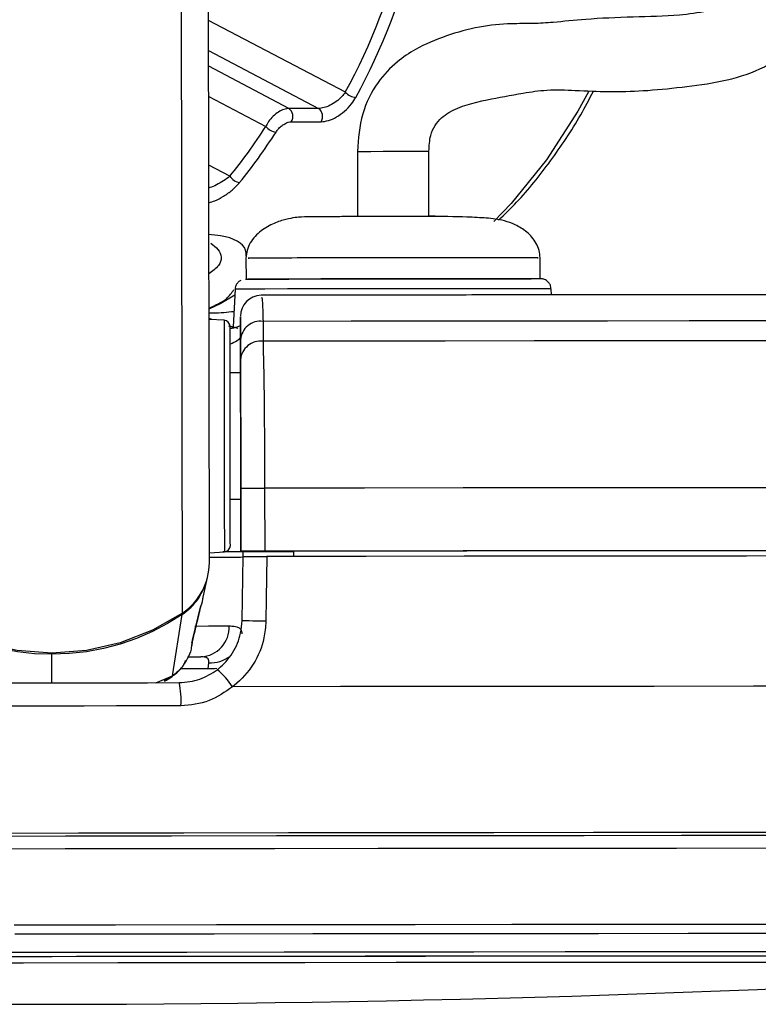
# Paper-space layout 'Surface plate' of a CAD drawing. Header units: millimetres. Extents: x 65420 to 443956, y 26941 to 406945.
# Tile 45 of 71: x 371390 to 373148, y 143386 to 145729. Entities that reach past the tile are written whole.
import ezdxf

# ---------------------------------------------------------------- set-up
doc = ezdxf.new("R2010")
doc.units = ezdxf.units.MM

psp = doc.layouts.new('Surface plate')

# ---------------------------------------------------------------- linework, layer by layer
at = {"color": 7, "linetype": 'Continuous', "lineweight": 25, "ltscale": 50}
for p, q in [((371841.25, 144436.7), (371831.22, 151920.63)), ((372101.27, 145517.75), (372030.55, 145517.75)), ((372036.31, 145486.07), (372107.03, 145486.07)), ((372193.79, 145415.56), (372194, 145260.35)), ((372363.96, 145261.92), (372363.75, 145415.79)), ((371928.45, 145161.4), (371928.51, 145111.44)), ((372628.51, 145112.34), (372628.44, 145162.34)), ((371902.3, 145087.67), (371897.72, 144997.82)), ((372655.57, 145074), (372654.78, 145088.69)), ((371901.56, 145073.21), (371868.47, 145053.36)), ((371868.47, 145053.36), (371839.63, 145040.15)), ((371847.21, 145015.53), (371839.66, 145018.77)), ((371876.26, 145014.05), (371840.47, 145015.87)), ((371915.46, 145017.71), (371915.52, 144977.46)), ((371909.99, 144994.29), (371890.31, 144999.96)), ((371969, 145011.1), (371968.98, 144963.8)), ((371915.52, 144977.46), (371915.64, 144888.35)), ((371915.6, 144919.95), (371915.53, 144967.25)), ((371915.64, 144888.35), (371890.64, 144888.32)), ((371915.64, 144888.35), (371915.64, 144888.36)), ((371915.84, 144741.18), (371916.21, 144463.57)), ((371916.21, 144463.99), (371916.01, 144613.98)), ((371972.76, 144614.13), (371972.97, 144464.13)), ((371891.04, 144588.32), (371916.04, 144588.35)), ((371916.21, 144463.15), (371916.04, 144588.35)), ((371916.04, 144588.35), (371916.21, 144462.89)), ((371841.22, 144460.63), (371877, 144462.55)), ((371916.21, 144463.99), (371916.21, 144463.57)), ((371916.21, 144463.57), (372041.21, 144463.74)), ((371916.21, 144463.15), (371916.21, 144462.89)), ((371921.66, 144463.15), (371916.21, 144463.15)), ((371921.47, 144451.05), (371921.67, 144463.58)), ((372041.21, 144464.04), (372041.21, 144463.74)), ((372041.21, 144464.04), (372041.23, 144451.7)), ((372041.21, 144463.74), (372041.22, 144451.71)), ((371919, 144298.87), (371921.47, 144451.49)), ((371826.25, 144355.14), (371836.83, 144401.17)), ((371753.86, 144167.72), (371776.66, 144313.88)), ((371801.4, 144252.79), (371820.88, 144334.45)), ((371820.04, 144331.03), (371821.01, 144334.42)), ((371798.55, 144234.71), (371800.58, 144243.53)), ((371799.81, 144247.16), (371801.63, 144252.73)), ((371788.95, 144212.59), (371821.32, 144212.62)), ((371838.28, 144184.04), (371840.01, 144198.79))]:
    psp.add_line(p, q, dxfattribs=at)
at = {"color": 8, "linetype": 'Continuous', "lineweight": 25, "ltscale": 50}
for p, q in [((371777.13, 144316.88), (371767.35, 151605.32)), ((372164.86, 145556.23), (371839.52, 145727.35)), ((371839.61, 145655.37), (372101.27, 145517.75)), ((372030.55, 145517.75), (371839.66, 145618.15)), ((371839.76, 145546.17), (371975.41, 145474.83)), ((371890.03, 145356.45), (371839.98, 145382.78)), ((371899.89, 144995.54), (371887.49, 144999.92)), ((371466.63, 144150.92), (371466.54, 144218.75)), ((371838.28, 144184.04), (371771.81, 144183.97)), ((371713.85, 144151.24), (371753.86, 144167.72)), ((371733.47, 144156.4), (371753.86, 144167.72))]:
    psp.add_line(p, q, dxfattribs=at)
at = {"color": 8, "linetype": 'Continuous', "lineweight": 25, "ltscale": 50, "flags": 128}
for points in [[(372743.49, 145557.38), (372718.27, 145511.58), (372643.34, 145395.16), (372559.63, 145291.38), (372518.63, 145248.4)], [(372195.1, 145415.56), (372194.27, 145415.57), (372204.31, 145415.63), (372225.56, 145415.69), (372254.99, 145415.75), (372288.01, 145415.8), (372319.6, 145415.83), (372345.05, 145415.83), (372360.29, 145415.82), (372363.27, 145415.77)], [(372544.59, 145088.9), (372481.18, 145088.88), (372408.29, 145088.83), (372329.34, 145088.75), (372248.01, 145088.64), (372168.11, 145088.51), (372093.37, 145088.37), (372027.29, 145088.22), (371972.96, 145088.06), (371932.92, 145087.92), (371909.04, 145087.78), (371902.3, 145087.67)], [(372654.78, 145088.69), (372651.34, 145088.75), (372631.71, 145088.83), (372595.56, 145088.88), (372544.59, 145088.9)], [(371876.26, 145014.05), (371876.25, 145013.94), (371876.27, 145002.59), (371876.31, 144973.23), (371876.37, 144927.85), (371876.45, 144869.56), (371876.54, 144802.33)], [(371876.54, 144802.33), (371876.64, 144730.73), (371876.73, 144659.64), (371876.82, 144593.92), (371876.9, 144538.04), (371876.95, 144495.8), (371876.99, 144470.09), (371877, 144462.55)], [(371806.35, 144286.11), (371806.79, 144286.11), (371839.09, 144286.2), (371866.61, 144286.28), (371888.76, 144286.36)], [(371858.98, 144185.26), (371853.45, 144184.45), (371838.28, 144184.04)], [(371376.96, 143574.98), (371618.12, 143575.3), (371858.46, 143575.6), (372096.67, 143575.86), (372331.43, 143576.11), (372561.48, 143576.32), (372785.56, 143576.5), (373002.43, 143576.65), (373210.92, 143576.77), (373409.89, 143576.85), (373598.25, 143576.9), (373774.96, 143576.92)], [(371378.26, 143553.21), (371616.03, 143553.52), (371852.98, 143553.81), (372087.84, 143554.08), (372319.3, 143554.32), (372546.11, 143554.53), (372767.03, 143554.7), (372980.85, 143554.85), (373186.41, 143554.97), (373382.57, 143555.05), (373568.28, 143555.1), (373742.51, 143555.12)], [(371321.62, 143509.69), (371555.03, 143510), (371787.96, 143510.3), (372019.04, 143510.56), (372246.96, 143510.8), (372470.42, 143511.01), (372688.13, 143511.19), (372898.85, 143511.34), (373101.38, 143511.46), (373294.54, 143511.54), (373477.24, 143511.59), (373648.43, 143511.6)]]:
    psp.add_lwpolyline(points, dxfattribs=at)
at = {"color": 7, "linetype": 'Continuous', "lineweight": 25, "ltscale": 50, "flags": 128}
for points in [[(372178.31, 145261.74), (372179.87, 145261.72), (372193.38, 145261.69)], [(372363.58, 145261.92), (372375.99, 145261.98), (372378.31, 145262.01)], [(371927.25, 145111.4), (371929.44, 145111.46), (371946.95, 145111.58), (371981.07, 145111.72), (372030.12, 145111.87), (372091.62, 145112.02), (372162.49, 145112.16), (372239.18, 145112.29), (372317.84, 145112.39), (372394.53, 145112.47), (372465.4, 145112.52), (372526.9, 145112.54)], [(371991.28, 145111.75), (371953.98, 145111.61), (371932.95, 145111.48), (371932.76, 145111.48)], [(372628.51, 145112.34), (372627.77, 145112.37), (372613.96, 145112.46), (372583.33, 145112.51), (372537.41, 145112.54), (372478.51, 145112.53), (372409.58, 145112.48), (372334.08, 145112.41), (372255.79, 145112.31), (372178.64, 145112.19), (372106.5, 145112.05), (372042.99, 145111.9), (371991.28, 145111.75)], [(372526.9, 145112.54), (372575.95, 145112.52), (372607.5, 145112.48)], [(371890.76, 144798.87), (371890.67, 144862.45), (371890.6, 144917.57), (371890.54, 144960.48), (371890.5, 144988.25), (371890.49, 144998.99), (371890.49, 144999.09)], [(373528.59, 145012.33), (373353.7, 145012.26), (373171.65, 145012.16), (372983.12, 145012.04), (372788.82, 145011.9), (372589.49, 145011.73), (372385.9, 145011.55), (372178.8, 145011.33), (371969, 145011.1)], [(373589.93, 144965.07), (373408.51, 144965), (373219.5, 144964.9), (373023.63, 144964.78), (372821.67, 144964.63), (372614.4, 144964.46), (372402.65, 144964.26), (372187.22, 144964.04), (371968.98, 144963.8)], [(371890.64, 144888.32), (371890.63, 144895.1), (371890.62, 144903.32)], [(371915.64, 144888.36), (371915.64, 144885.58), (371915.66, 144877.27), (371915.68, 144863.74), (371915.7, 144845.49), (371915.73, 144823.22), (371915.76, 144797.76), (371915.8, 144770.06), (371915.84, 144741.18)], [(371891.19, 144477.55), (371891.18, 144484.68), (371891.15, 144509), (371891.1, 144548.94), (371891.02, 144601.78), (371890.94, 144663.94), (371890.85, 144731.16), (371890.76, 144798.87)], [(371916.01, 144613.98), (371917.14, 144614), (371920.49, 144614.02), (371925.9, 144614.04), (371933.13, 144614.06), (371941.85, 144614.08), (371951.66, 144614.1), (371962.12, 144614.11), (371972.76, 144614.13)], [(373735, 144615.52), (373538.51, 144615.44), (373333.45, 144615.33), (373120.68, 144615.2), (372901.07, 144615.04), (372675.53, 144614.85), (372445, 144614.63), (372210.42, 144614.39), (371972.76, 144614.13)], [(371891.06, 144573.32), (371891.06, 144575.96), (371891.04, 144588.32)], [(371921.65, 144462.5), (371908.73, 144462.46), (371873.6, 144462.37)], [(371916.21, 144462.89), (371910.06, 144462.8), (371891.84, 144462.69), (371877.94, 144462.64)], [(371972.97, 144464.13), (371962.33, 144464.11), (371951.87, 144464.1), (371942.05, 144464.08), (371933.33, 144464.06), (371926.11, 144464.04), (371920.69, 144464.02), (371917.34, 144464), (371916.21, 144463.99)], [(373735.2, 144465.51), (373538.71, 144465.44), (373333.66, 144465.33), (373120.89, 144465.2), (372901.27, 144465.04), (372675.73, 144464.85), (372445.2, 144464.63), (372210.63, 144464.39), (371972.97, 144464.13)], [(373590.43, 144465.26), (373415.51, 144465.18), (373233.96, 144465.08), (373046.39, 144464.96), (372853.44, 144464.82), (372655.76, 144464.65), (372454.04, 144464.47), (372248.96, 144464.26), (372041.21, 144464.04)], [(371840.42, 144450.01), (371866.63, 144450.08), (371896.67, 144450.2), (371915.21, 144450.3), (371921.46, 144450.39)], [(371978.31, 144451.63), (371976.68, 144351.66), (371975.8, 144297.26)], [(373730.94, 144453.01), (373535.36, 144452.94), (373331.34, 144452.83), (373119.69, 144452.7), (372901.29, 144452.54), (372677.03, 144452.35), (372447.81, 144452.14), (372214.59, 144451.9), (371978.31, 144451.63)], [(371777.13, 144316.88), (371706, 144276.01), (371629.34, 144246.1), (371548.9, 144227.82), (371466.54, 144221.61), (371384.16, 144227.6), (371303.68, 144245.66), (371226.92, 144275.37), (371155.7, 144316.05)], [(371466.54, 144218.75), (371425.3, 144220.22), (371384.29, 144224.73), (371343.75, 144232.26), (371303.92, 144242.76), (371265.03, 144256.18), (371227.29, 144272.43), (371190.94, 144291.42), (371156.17, 144313.04)], [(371776.66, 144313.88), (371741.95, 144292.16), (371705.64, 144273.07), (371667.95, 144256.72), (371629.09, 144243.2), (371589.29, 144232.59), (371548.77, 144224.95), (371507.77, 144220.33), (371466.54, 144218.75)], [(371975.8, 144297.26), (371965.15, 144297.43), (371954.68, 144297.63), (371944.86, 144297.84), (371936.13, 144298.07), (371928.9, 144298.29), (371923.49, 144298.51), (371920.13, 144298.7), (371919, 144298.87)], [(371164.04, 144150.49), (371239.57, 144150.6), (371315.21, 144150.71), (371390.9, 144150.81), (371466.63, 144150.92), (371542.36, 144151.02), (371618.06, 144151.11), (371693.69, 144151.21), (371769.22, 144151.31)], [(373793.3, 144143.02), (373584.13, 144142.95), (373364.75, 144142.84), (373136.21, 144142.7), (372899.63, 144142.53), (372656.15, 144142.32), (372406.94, 144142.09), (372153.19, 144141.82), (371896.13, 144141.53)], [(371773.37, 144095.96), (371696.82, 144095.87), (371620.17, 144095.77), (371543.45, 144095.67), (371466.7, 144095.57), (371389.96, 144095.46), (371313.24, 144095.36), (371236.59, 144095.25), (371160.03, 144095.14)], [(373996.91, 143787.75), (373812.16, 143787.74), (373615.73, 143787.69), (373408.59, 143787.6), (373191.78, 143787.48), (372966.38, 143787.34), (372733.5, 143787.15), (372494.32, 143786.94), (372250.03, 143786.7), (372001.83, 143786.43), (371750.97, 143786.13), (371498.69, 143785.8), (371246.26, 143785.46)], [(373993.72, 143787.74), (373809.2, 143787.73), (373613.01, 143787.68), (373406.14, 143787.59), (373189.6, 143787.48), (372964.49, 143787.33), (372731.91, 143787.14), (372493.03, 143786.93), (372249.04, 143786.69), (372001.16, 143786.42), (371750.61, 143786.12), (371498.65, 143785.8), (371246.54, 143785.45)], [(373990.08, 143794.96), (373825.77, 143794.94), (373630.75, 143794.89), (373425.19, 143794.81), (373210.09, 143794.69), (372986.5, 143794.55), (372755.51, 143794.37), (372518.24, 143794.16), (372275.86, 143793.92), (372029.53, 143793.65), (371780.46, 143793.36), (371529.86, 143793.04), (371278.96, 143792.7)], [(371248.25, 143755.95), (371498.46, 143756.3), (371748.51, 143756.62), (371997.15, 143756.91), (372243.16, 143757.18), (372485.31, 143757.42), (372722.37, 143757.63), (372953.19, 143757.81), (373176.6, 143757.96), (373391.5, 143758.08), (373596.81, 143758.16), (373791.51, 143758.21), (373974.63, 143758.23)], [(371241.94, 143499.5), (371467.5, 143499.82), (371693.08, 143500.11), (371917.25, 143500.38), (372138.66, 143500.61), (372355.93, 143500.82), (372567.72, 143501), (372772.73, 143501.15), (372969.69, 143501.27), (373157.39, 143501.35), (373334.67, 143501.4), (373500.44, 143501.42)], [(371293.9, 143499.78), (371525.4, 143500.09), (371756.56, 143500.39), (371986.02, 143500.65), (372212.44, 143500.89), (372434.49, 143501.1), (372650.86, 143501.28), (372860.28, 143501.43), (373061.54, 143501.55), (373253.44, 143501.63), (373434.87, 143501.68), (373604.74, 143501.7)], [(374292.82, 143484.14), (374292.81, 143484.14), (374282.89, 143484.43), (374255.16, 143484.69), (374209.81, 143484.93), (374147.13, 143485.13), (374067.5, 143485.31), (373971.44, 143485.45), (373859.54, 143485.56), (373732.53, 143485.64), (373591.19, 143485.69), (373436.43, 143485.7), (373269.21, 143485.67), (373090.61, 143485.62), (372901.75, 143485.52), (372703.82, 143485.4), (372498.06, 143485.25), (372285.8, 143485.06), (372068.37, 143484.85), (371847.13, 143484.6), (371623.49, 143484.33), (371398.88, 143484.03), (371174.69, 143483.71)]]:
    psp.add_lwpolyline(points, dxfattribs=at)
at = {"color": 7, "linetype": 'Continuous', "lineweight": 25, "ltscale": 2500}
for centre, radius, start, end in [((372193.52, 145583.87), 39.82, 223.95323, 264.93586), ((372016.04, 145498.75), 23.91, 327.97261, 52.62947), ((372086.76, 145498.75), 23.91, 327.97261, 52.62947), ((372003.54, 145497.66), 36.23, 219.06799, 264.18913), ((371917.18, 145373.18), 31.89, 211.62967, 262.93312), ((371965.46, 145023.33), 50, 91.4878, 180.12902), ((371875.49, 144999.07), 15, 0.07703, 87.07703), ((371963.13, 144963.74), 47.73, 82.93503, 175.77589), ((371963.18, 144916.43), 47.72, 83.02184, 175.77622), ((371876.19, 144477.53), 15, 273.07703, 0.07703), ((371696.42, 144437.14), 144.83, 303.86502, 359.82755), ((371696, 144433.86), 144.57, 303.9106, 346.93448), ((371817.42, 144283.89), 71.37, 273.13226, 1.98528), ((371750.34, 144048.1), 173.16, 32.65327, 50.68333), ((371596.7, 144110.55), 177.27, 355.28147, 13.29295), ((371410.74, 185724.97), 42339.09, 266.251576, 273.902475)]:
    psp.add_arc(centre, radius, start, end, dxfattribs=at)
at = {"color": 8, "linetype": 'Continuous', "lineweight": 25, "ltscale": 2500}
for centre, radius, start, end in [((371768.64, 144313.02), 8.07, 6.09476, 22.92772), ((371843.94, 144277.13), 78.44, 267.12951, 306.17566)]:
    psp.add_arc(centre, radius, start, end, dxfattribs=at)
at = {"color": 7, "linetype": 'Continuous', "lineweight": 25, "ltscale": 2500}
for centre, major_axis, ratio, start_param, end_param in [((371373.3, 146394.17), (-11.9, 1379.97), 0.7186976, 4.0536593, 4.6693694), ((371387.21, 146394.29), (-11.9, 1399.97), 0.7185324, 4.0537523, 4.6694624), ((371231.88, 146394.17), (-11.9, 1379.97), 0.7186976, 3.8551487, 3.9771017), ((371245.79, 146394.29), (-11.9, 1399.97), 0.7185324, 3.8552417, 3.9771947)]:
    psp.add_ellipse(centre, major_axis=major_axis, ratio=ratio, start_param=start_param, end_param=end_param, dxfattribs=at)
at = {"color": 7, "linetype": 'Continuous', "lineweight": 25, "ltscale": 50}
for points, knots in [([(372363.75, 145415.79), (372364.42, 145428.76), (372365.58, 145451.57), (372381.5, 145486.59), (372424.73, 145520.92), (372494.78, 145537.28), (372575.37, 145552.58), (372646.6, 145563.41), (372718.12, 145560.64), (372794.07, 145556.76), (372874.94, 145559.22), (372963.11, 145567.85), (373060.24, 145580.38), (373137.27, 145602.85), (373192.54, 145633.06), (373227.02, 145661.17), (373253.02, 145692.61), (373279.65, 145740.98), (373294.21, 145816.99), (373275.39, 145924.01), (373220.44, 146049.52), (373163.47, 146136.08), (373131.25, 146185.03)], [0, 0, 0, 0, 0.0221114, 0.0388996, 0.0723647, 0.1461131, 0.2074679, 0.2442456, 0.2861234, 0.338202, 0.3951457, 0.4565608, 0.5153738, 0.5706854, 0.5975522, 0.6232965, 0.6462132, 0.6674507, 0.7194316, 0.7854823, 0.8786783, 1, 1, 1, 1]), ([(372999.49, 146074.94), (373018.34, 146047.28), (373054.54, 145994.18), (373094.08, 145917.48), (373115.04, 145858.44), (373119.88, 145820.65), (373117.39, 145800.06), (373112.84, 145790.07), (373107.45, 145783.51), (373101.26, 145778.01), (373092.08, 145771.91), (373067.29, 145759.36), (373021.67, 145747.31), (372947.85, 145737.1), (372846.77, 145735.55), (372741.52, 145731.02), (372667.64, 145722.83), (372612.11, 145719.21), (372553.98, 145720.17), (372483.39, 145713.76), (372404.86, 145691.73), (372339.3, 145664.81), (372284.07, 145627.5), (372237.67, 145578.85), (372200.3, 145504.79), (372195.99, 145445.81), (372193.79, 145415.56)], [0, 0, 0, 0, 0.0814861, 0.1564557, 0.209812, 0.2362528, 0.252032, 0.2608629, 0.2646401, 0.2693674, 0.2758633, 0.2846743, 0.3211959, 0.3665691, 0.4382064, 0.5150309, 0.5753258, 0.6143422, 0.6530653, 0.7062368, 0.7603664, 0.8148262, 0.8496263, 0.8932345, 0.9452502, 1, 1, 1, 1]), ([(372164.86, 145556.23), (372162.24, 145552.76), (372156.3, 145544.9), (372143.6, 145533.99), (372128.78, 145524.94), (372113.82, 145518.9), (372105.44, 145518.13), (372101.27, 145517.75)], [0, 0, 0, 0, 0.1748253, 0.3963024, 0.6042397, 0.8031978, 1, 1, 1, 1]), ([(372529.49, 145252.26), (372544.01, 145266.06), (372588.05, 145307.9), (372653.61, 145391.8), (372714.75, 145480.6), (372745.27, 145540.07), (372755.08, 145559.19)], [0, 0, 0, 0, 0.165744, 0.5026244, 0.8401248, 1, 1, 1, 1]), ([(372107.03, 145486.07), (372112.75, 145486.67), (372124.19, 145487.85), (372144.05, 145497.01), (372163.36, 145510.73), (372179.55, 145527.23), (372186.81, 145539.01), (372190.01, 145544.21)], [0, 0, 0, 0, 0.1997395, 0.3998787, 0.60703, 0.8265564, 1, 1, 1, 1]), ([(372030.55, 145517.75), (372026.57, 145517.3), (372018.63, 145516.41), (372005.41, 145509.63), (371992.8, 145499.56), (371982.2, 145487.38), (371977.54, 145478.76), (371975.41, 145474.83)], [0, 0, 0, 0, 0.2031556, 0.4043375, 0.6084354, 0.8217066, 1, 1, 1, 1]), ([(371999.87, 145461.62), (372001.44, 145463.86), (372004.89, 145468.75), (372012.14, 145475.67), (372020.48, 145481.43), (372028.97, 145485.31), (372033.87, 145485.82), (372036.31, 145486.07)], [0, 0, 0, 0, 0.1829422, 0.3999829, 0.604335, 0.8023782, 1, 1, 1, 1]), ([(372628.43, 145162.34), (372627.94, 145168.33), (372626.95, 145180.4), (372617.24, 145202.81), (372597.35, 145225.03), (372569.58, 145241.68), (372534.28, 145253.87), (372504, 145256.64), (372443.76, 145260.42), (372378.57, 145260.63), (372309.35, 145260.53), (372257.73, 145260.46), (372207.74, 145260.39), (372161.11, 145260.27), (372119.87, 145260.14), (372083.93, 145259.69), (372066.62, 145260.01), (372045.83, 145258.32), (372022.39, 145254.06), (371993.89, 145244.75), (371963.06, 145227.57), (371940.93, 145204.27), (371930.05, 145180.53), (371928.99, 145167.73), (371928.46, 145161.4)], [0, 0, 0, 0, 0.0187795, 0.0378789, 0.0771196, 0.116246, 0.1536587, 0.2271773, 0.2936992, 0.4091475, 0.4635017, 0.5171682, 0.5701527, 0.622883, 0.6765352, 0.7313023, 0.7871895, 0.8141411, 0.8434806, 0.8781993, 0.9180967, 0.9597209, 0.9800952, 1, 1, 1, 1]), ([(372654.29, 145089.49), (372654.13, 145091.6), (372653.78, 145096.22), (372650.3, 145102.15), (372645.93, 145106.76), (372641.46, 145109.64), (372637.54, 145111.22), (372634.56, 145111.93), (372632.86, 145112.17), (372631.94, 145112.26), (372631.17, 145112.32), (372630.3, 145112.35), (372628.65, 145112.4), (372624.29, 145112.43), (372612.04, 145112.46), (372605.81, 145112.48)], [0, 0, 0, 0, 0.03983908, 0.08769082, 0.12729602, 0.16078219, 0.18821555, 0.20846294, 0.22020802, 0.22972088, 0.24267281, 0.26758593, 0.34070647, 0.66484383, 1, 1, 1, 1]), ([(371916, 145108.5), (371915.07, 145108.07), (371911.68, 145106.48), (371907, 145101.62), (371903.11, 145094.9), (371902.81, 145090.03), (371902.69, 145088.02)], [0, 0, 0, 0, 0.1197139, 0.4371437, 0.7672136, 1, 1, 1, 1]), ([(373358.4, 145074.42), (373337.65, 145074.42), (373256.15, 145074.39), (373107.33, 145074.32), (372909.54, 145074.19), (372704.41, 145074.04), (372493.28, 145073.87), (372277.03, 145073.66), (372100.35, 145073.48), (371995.75, 145073.36), (371965.37, 145073.33)], [0, 0, 0, 0, 0.0505784, 0.1987049, 0.346847, 0.4949803, 0.6431121, 0.791242, 0.9393672, 1, 1, 1, 1]), ([(371915.53, 144967.25), (371915.51, 144987.16), (371915.45, 145028.26), (371915.46, 145021.3), (371915.46, 145017.71)], [0, 0, 0, 0, 0.4842018, 1, 1, 1, 1]), ([(371913.36, 144999.94), (371909.23, 144998.4), (371903.66, 144996.32), (371894.38, 144994.08), (371891.97, 144993.5)], [0, 0, 0, 0, 0.7410817, 1, 1, 1, 1]), ([(371968.98, 144963.8), (371969.63, 144938.25), (371970.94, 144887.12), (371972.19, 144768.95), (371972.66, 144673.02), (371972.75, 144621.23), (371972.76, 144614.13)], [0, 0, 0, 0, 0.3170849, 0.6344879, 0.9498994, 1, 1, 1, 1]), ([(371916.01, 144613.98), (371916, 144620.2), (371915.93, 144665.52), (371915.84, 144749.49), (371915.68, 144852.88), (371915.62, 144897.6), (371915.6, 144919.95)], [0, 0, 0, 0, 0.0500682, 0.3653092, 0.6827052, 1, 1, 1, 1]), ([(371921.47, 144451.49), (371922.02, 144451.5), (371923.12, 144451.52), (371931.75, 144451.55), (371944.43, 144451.58), (371960.66, 144451.61), (371972.31, 144451.63), (371978.31, 144451.63)], [0, 0, 0, 0, 0.19753676, 0.39508266, 0.59273493, 0.79029578, 1, 1, 1, 1]), ([(371825.87, 144355.19), (371825.65, 144353.69), (371823.66, 144340.35), (371821.74, 144335.41), (371820.04, 144331.03)], [0, 0, 0, 0, 0.1130006, 1, 1, 1, 1]), ([(371820.04, 144331.03), (371816.77, 144317.3), (371810.15, 144289.47), (371803.29, 144261.39), (371799.81, 144247.16)], [0, 0, 0, 0, 0.4932569, 1, 1, 1, 1]), ([(371860.05, 144182.07), (371861.1, 144182.88), (371875.42, 144194.04), (371898.88, 144220.84), (371916.22, 144262.13), (371918.25, 144288.91), (371919, 144298.87)], [0, 0, 0, 0, 0.0295259, 0.4055375, 0.7790211, 1, 1, 1, 1]), ([(371975.8, 144297.26), (371974.78, 144283.99), (371972.03, 144248.24), (371948.55, 144193.16), (371916.89, 144157.45), (371897.54, 144142.61), (371896.13, 144141.53)], [0, 0, 0, 0, 0.2204923, 0.5936565, 0.9703642, 1, 1, 1, 1]), ([(371888.76, 144286.36), (371892.73, 144286.22), (371908.26, 144285.63), (371917.74, 144278.99), (371918.38, 144269.42), (371918.52, 144267.39)], [0, 0, 0, 0, 0.2130756, 0.8336909, 1, 1, 1, 1]), ([(371800.5, 144243.07), (371800.58, 144243.37), (371801.08, 144245.09), (371801.31, 144247.65), (371801.51, 144250), (371801.52, 144250.89), (371801.52, 144251.24)], [0, 0, 0, 0, 0.0781622, 0.4582956, 0.7848946, 1, 1, 1, 1]), ([(371734.3, 144155.05), (371740.58, 144158.47), (371751.04, 144164.16), (371766.43, 144177.25), (371779.18, 144189.35), (371783.7, 144200.72), (371784.98, 144203.93)], [0, 0, 0, 0, 0.29972503, 0.49923445, 0.85842986, 1, 1, 1, 1]), ([(371840.01, 144198.79), (371840.12, 144200.27), (371840.52, 144205.9), (371836.56, 144210.21), (371828.68, 144212.37), (371824.08, 144212.53), (371821.32, 144212.62)], [0, 0, 0, 0, 0.1676238, 0.6397396, 0.7847341, 1, 1, 1, 1]), ([(371769.22, 144151.31), (371786.27, 144152.82), (371819.08, 144155.73), (371846.76, 144173.52), (371860.05, 144182.07)], [0, 0, 0, 0, 0.5195302, 1, 1, 1, 1]), ([(371896.13, 144141.53), (371878.26, 144128.87), (371841.44, 144102.78), (371796.5, 144098.28), (371773.37, 144095.96)], [0, 0, 0, 0, 0.48535095, 1, 1, 1, 1])]:
    psp.add_open_spline(points, degree=3, knots=knots, dxfattribs=at)
at = {"color": 8, "linetype": 'Continuous', "lineweight": 25, "ltscale": 50}
for points, knots in [([(371890.03, 145356.45), (371885.26, 145352.61), (371876.03, 145345.17), (371859.11, 145336.16), (371846.7, 145330.61), (371840.71, 145329), (371840.05, 145328.82)], [0, 0, 0, 0, 0.3531479, 0.6830526, 0.9649688, 1, 1, 1, 1]), ([(371840.1, 145293.35), (371844.88, 145294.84), (371856.4, 145298.43), (371875.89, 145308.95), (371896.85, 145323.65), (371907.68, 145335.45), (371913.26, 145341.53)], [0, 0, 0, 0, 0.174481, 0.4197247, 0.7009773, 1, 1, 1, 1]), ([(371929.14, 145166.2), (371929, 145171.07), (371928.38, 145193.48), (371892.42, 145213.66), (371849.21, 145217.02), (371839.39, 145217.79)], [0, 0, 0, 0, 0.1764303, 0.8129512, 1, 1, 1, 1]), ([(371844.89, 145196.79), (371850.99, 145192.22), (371870.43, 145177.68), (371873.38, 145148.64), (371848.43, 145130.3), (371839.52, 145123.74)], [0, 0, 0, 0, 0.2274463, 0.7239999, 1, 1, 1, 1]), ([(371991.21, 145161.75), (371967.39, 145161.67), (371930.48, 145161.53), (371933.89, 145161.44), (371935.1, 145161.41)], [0, 0, 0, 0, 0.6455109, 1, 1, 1, 1]), ([(372621.79, 145162.33), (372623.27, 145162.36), (372628.04, 145162.46), (372578.89, 145162.54), (372484.2, 145162.55), (372354.97, 145162.45), (372215.73, 145162.26), (372082.68, 145162.02), (372021.7, 145161.84), (371991.21, 145161.75)], [0, 0, 0, 0, 0.0698847, 0.2249032, 0.3799225, 0.5349413, 0.6899648, 0.8449757, 1, 1, 1, 1]), ([(371839.62, 145042.05), (371855.35, 145049.14), (371882.81, 145061.53), (371894.67, 145079.34), (371899.74, 145086.96)], [0, 0, 0, 0, 0.5724373, 1, 1, 1, 1]), ([(371965.37, 145066.14), (371965.85, 145067.49), (371966.86, 145070.32), (371968.05, 145043.91), (371968.74, 145020.1), (371969, 145011.1)], [0, 0, 0, 0, 0.3653784, 0.7602703, 1, 1, 1, 1]), ([(371899.57, 145034.12), (371883.81, 145032.33), (371864.95, 145030.19), (371843.22, 145030.72), (371839.64, 145030.8)], [0, 0, 0, 0, 0.8353542, 1, 1, 1, 1]), ([(371915.52, 144977.46), (371914.8, 144973.08), (371913.66, 144966.09), (371896.83, 144959.35), (371890.55, 144956.83)], [0, 0, 0, 0, 0.6265875, 1, 1, 1, 1]), ([(371799.81, 144247.16), (371799.4, 144242.27), (371798.91, 144236.27), (371800.03, 144242.44), (371800.24, 144243.6)], [0, 0, 0, 0, 0.8126733, 1, 1, 1, 1]), ([(371798.26, 144234.76), (371798.05, 144233.44), (371796.56, 144224.02), (371788.85, 144206.61), (371774.61, 144184.46), (371760.62, 144173.18), (371753.86, 144167.72)], [0, 0, 0, 0, 0.0486081, 0.3479609, 0.6848725, 1, 1, 1, 1])]:
    psp.add_open_spline(points, degree=3, knots=knots, dxfattribs=at)

doc.saveas('drawing.dxf')
